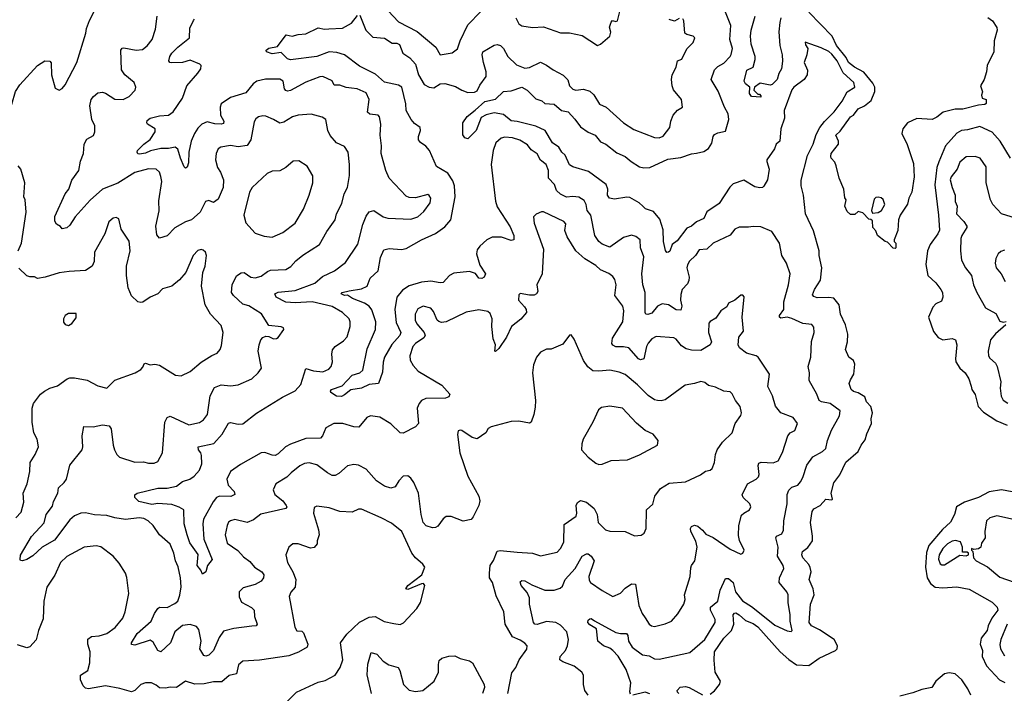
# Model space of a CAD drawing. Extents: x 1892934 to 2008621, y 567149 to 683290.
# Tile 85 of 256: x 1915439 to 1921823, y 620267 to 624633. Entities that reach past the tile are written whole.
import ezdxf

# ---------------------------------------------------------------- set-up
doc = ezdxf.new("R2010")
doc.units = 0

msp = doc.modelspace()

# ---------------------------------------------------------------- linework, layer by layer
at = {"layer": '0CON20XD'}
for points in [[(1915345, 623897.5), (1915353.6, 623906.4), (1915365, 623942.5), (1915387.8, 624085), (1915412.8, 624167.2), (1915439.7, 624210.3), (1915554.4, 624335.6), (1915603, 624367), (1915633.6, 624363.6), (1915643.3, 624353.3), (1915645.7, 624275), (1915669.3, 624189.3), (1915695, 624176.7), (1915715, 624186.7), (1915735, 624210), (1915810.6, 624355), (1915867.5, 624545), (1915871.5, 624575), (1915892.2, 624627.8), (1915921.2, 624685)], [(1917795, 624725.6), (1917895, 624618.5), (1918016.7, 624556.7), (1918136.9, 624455), (1918165, 624404.4), (1918242.4, 624417.6), (1918277.1, 624442.9), (1918294.6, 624495), (1918345, 624598.6), (1918429.4, 624685)], [(1920825, 622299.4), (1920848.5, 622335), (1920855, 622400), (1920845, 622423.8), (1920816.1, 622446.1), (1920792.7, 622495), (1920805.4, 622545), (1920807.7, 622595), (1920792.8, 622655), (1920762.1, 622725), (1920751.5, 622785), (1920717.3, 622827.3), (1920685, 622832.4), (1920609.9, 622829.9), (1920588.6, 622838.6), (1920580.1, 622850.1), (1920592.9, 622885), (1920630.6, 622945), (1920640, 623025), (1920623.5, 623105), (1920622.9, 623135), (1920585.3, 623265.3), (1920534, 623375), (1920521.5, 623495), (1920505.4, 623555.4), (1920507, 623593), (1920547.7, 623752.3), (1920584.2, 623825), (1920602.4, 623887.6), (1920626.6, 623933.4), (1920656.4, 623973.6), (1920719.6, 624035), (1920772.2, 624105), (1920805, 624164.4), (1920854.3, 624195.7), (1920848.5, 624225), (1920778.2, 624288.2), (1920738.8, 624365), (1920705, 624409.4), (1920685, 624425.9), (1920635, 624449.4), (1920532.5, 624487.5), (1920535, 624470), (1920550, 624445), (1920542.9, 624405), (1920524.4, 624355), (1920547.5, 624305), (1920545.6, 624275), (1920525.7, 624245), (1920457.8, 624195), (1920445, 624178.1), (1920395.9, 624045), (1920397.1, 623995), (1920374.3, 623925), (1920368.5, 623845), (1920343.8, 623825), (1920332.3, 623795), (1920283.9, 623725), (1920282.6, 623712.6), (1920298.7, 623665), (1920287.3, 623595), (1920265, 623554.4), (1920255, 623545.6), (1920237.4, 623542.6), (1920205, 623548.8), (1920135, 623592.9), (1920065, 623568.6), (1920043.3, 623546.7), (1919975, 623440.8), (1919895, 623386.7), (1919874.8, 623345.2), (1919827.1, 623322.9), (1919795, 623295.5), (1919765, 623280.8), (1919701.1, 623198.9), (1919668.8, 623175), (1919655, 623132), (1919646.2, 623125), (1919634.5, 623124.5), (1919627.3, 623137.3), (1919614.2, 623194.2), (1919611.6, 623271.6), (1919589.1, 623339.1), (1919549, 623389), (1919496.6, 623406.6), (1919479.6, 623425), (1919455, 623446.6), (1919395, 623480.4), (1919375, 623482.3), (1919295, 623469.4), (1919264, 623475), (1919250, 623495), (1919253.3, 623535), (1919241.2, 623565), (1919127.8, 623647.8), (1919025, 623679.3), (1919005, 623691.5), (1918975.9, 623755), (1918953.8, 623775), (1918935, 623806.8), (1918894, 623835), (1918846, 623915), (1918785, 623942.2), (1918665, 623973.7), (1918625, 623977.9), (1918575, 624017.7), (1918515, 624028.5), (1918464, 624016), (1918430.6, 623999.4), (1918399.2, 623915), (1918345, 623860), (1918325, 623867.5), (1918313, 623887), (1918312.5, 623965), (1918341.4, 624005), (1918393.1, 624046.9), (1918455, 624102.8), (1918525, 624117.7), (1918575, 624167.8), (1918625, 624170.8), (1918695, 624194.4), (1918729.4, 624175), (1918785, 624120.5), (1918825, 624105.9), (1918845, 624089.6), (1918905.3, 624085.3), (1918952.5, 624045), (1918995, 624034.6), (1919038.6, 623988.6), (1919075, 623938.2), (1919125, 623902.9), (1919171.1, 623885), (1919205, 623841.1), (1919239.2, 623825), (1919310.8, 623770.8), (1919364.3, 623745), (1919402.7, 623712.7), (1919458.8, 623678.8), (1919485, 623672.7), (1919525, 623673.8), (1919641.8, 623728.2), (1919725, 623738.9), (1919795, 623764.4), (1919826.8, 623766.8), (1919875, 623779.4), (1919905, 623797.8), (1919927.3, 623832.7), (1919934.6, 623875), (1919945, 623888.1), (1919965, 623899.5), (1920015, 623910), (1920037.7, 623985), (1920032, 624022), (1920008.2, 624065), (1919968.5, 624168.5), (1919923.1, 624245), (1919945, 624308), (1919965, 624329.2), (1920005, 624351.4), (1920045, 624393.1), (1920052.1, 624407.9), (1920061.8, 624445), (1920044.1, 624505), (1920050.7, 624595), (1920015, 624681.2)], [(1918656.5, 624645), (1918674.5, 624605), (1918695, 624593.3), (1918765, 624581.1), (1918835, 624587.3), (1918945, 624548.5), (1919005, 624547.3), (1919085, 624530.8), (1919185, 624466), (1919205, 624474), (1919266.2, 624525), (1919272.3, 624552.3), (1919264.2, 624585), (1919273.9, 624616.1), (1919283.3, 624626.7), (1919305, 624621.6), (1919315, 624625.9), (1919329.7, 624685)], [(1921717.3, 624647.3), (1921746.7, 624625), (1921775, 624582.5), (1921777.1, 624565), (1921758.1, 624495), (1921754.2, 624425), (1921712, 624335), (1921707.5, 624295), (1921692.5, 624245), (1921669.5, 624205), (1921681.4, 624165), (1921674.3, 624144.3), (1921678.8, 624125), (1921705.6, 624115.6), (1921705, 624090), (1921697.7, 624082.3), (1921655, 624079.2), (1921555, 624052.3), (1921505, 624051.8), (1921425.9, 624034.1), (1921385, 624000), (1921355, 623985.7), (1921255, 623992.5), (1921195, 623964.2), (1921164.2, 623925), (1921159.2, 623895), (1921194.3, 623824.3), (1921235, 623700), (1921238, 623615), (1921224.1, 623515.9), (1921203.8, 623475), (1921195, 623437.5), (1921148.8, 623365), (1921136.2, 623335), (1921133, 623267), (1921110, 623205), (1921110, 623195), (1921120, 623185), (1921120, 623155), (1921115, 623150), (1921101.7, 623151.7), (1921065, 623190), (1921050, 623195), (1921000, 623235), (1920990, 623265), (1920970, 623285), (1920968.3, 623328.3), (1920958.3, 623338.3), (1920945, 623340), (1920905, 623380), (1920875, 623390), (1920855, 623370), (1920825, 623370), (1920805, 623390), (1920790, 623425), (1920797.5, 623465), (1920788.3, 623478.3), (1920782.5, 623535), (1920753.3, 623605), (1920732.5, 623685), (1920725, 623710), (1920700, 623735), (1920697.5, 623745), (1920700, 623765), (1920747.5, 623825), (1920747.5, 623845), (1920730, 623885), (1920759.3, 623910.7), (1920825, 624002.5), (1920846.4, 624013.6), (1920876.2, 624055), (1920915.7, 624074.3), (1920960, 624110), (1920983.1, 624166.9), (1920982.7, 624195), (1920971.7, 624221.7), (1920912.1, 624292.1), (1920851.5, 624325), (1920812.6, 624355), (1920797, 624387), (1920734.4, 624465), (1920706.9, 624525), (1920555, 624682.5)], [(1918417.1, 621545), (1918421.9, 621515), (1918415.5, 621484.5), (1918380.3, 621409.7), (1918366.6, 621393.4), (1918315, 621383.1), (1918236.1, 621413.9), (1918205, 621412.5), (1918185, 621398.8), (1918149.5, 621350.5), (1918135, 621341.1), (1918115, 621339.1), (1918075, 621352.2), (1918054.6, 621375), (1918041.1, 621425), (1918025, 621564), (1917995, 621632.5), (1917975, 621662), (1917955, 621677.5), (1917925, 621673.8), (1917898, 621645), (1917873.8, 621605), (1917845, 621595.7), (1917805, 621610.5), (1917753, 621643), (1917685, 621720.6), (1917635, 621745.5), (1917605, 621750.6), (1917565, 621741.4), (1917508.3, 621691.7), (1917485, 621679.4), (1917465, 621679.4), (1917435.3, 621695.3), (1917365, 621747.5), (1917315, 621760.9), (1917285, 621756.5), (1917255, 621741.1), (1917200, 621695), (1917171.9, 621668.1), (1917100, 621625), (1917081.9, 621585), (1917094.4, 621555), (1917144.4, 621515), (1917166.9, 621485), (1917170.8, 621475), (1917164.4, 621465.6), (1917002.8, 621427.2), (1916955, 621390.6), (1916915, 621374.4), (1916835, 621392.9), (1916805, 621385.7), (1916793.8, 621376.2), (1916784.5, 621355), (1916771.1, 621295), (1916785, 621240.8), (1916853.1, 621193.1), (1916890.5, 621150.5), (1916931.2, 621121.2), (1916961.5, 621085), (1917009.4, 621055), (1917022.1, 621035), (1917019.7, 621015), (1917005, 620993.9), (1916965, 620972.5), (1916888.7, 620951.3), (1916862.5, 620925), (1916862.4, 620892.4), (1916878, 620858), (1916943.1, 620823.1), (1916959.4, 620805), (1916962.5, 620765), (1916979.4, 620715), (1916973.3, 620705), (1916945, 620701.3), (1916827.1, 620687.1), (1916760.1, 620669.9), (1916731.7, 620628.3), (1916696.5, 620543.5), (1916666, 620515), (1916645, 620507.5), (1916632.7, 620512.7), (1916607.2, 620555), (1916615.9, 620605), (1916600.7, 620680.7), (1916585, 620700), (1916545, 620712.2), (1916495, 620705.4), (1916445, 620666.2), (1916417.3, 620595), (1916355, 620535.7), (1916335, 620543.8), (1916305, 620598.6), (1916285, 620610.9), (1916185, 620580), (1916165, 620583.8), (1916164.2, 620595), (1916200.4, 620655), (1916291.5, 620735), (1916313.6, 620785), (1916335, 620816), (1916345.6, 620824.4), (1916395, 620823.6), (1916445, 620848.9), (1916465.4, 620865), (1916477.8, 620902.2), (1916486.8, 620956.8), (1916481.2, 621015), (1916466.5, 621086.5), (1916448.8, 621125), (1916439.2, 621175), (1916415, 621234.2), (1916345, 621294), (1916304.4, 621355), (1916271.1, 621385), (1916245, 621399.1), (1916214.7, 621405.3), (1916125, 621394.5), (1916055, 621404.6), (1916005, 621419.2), (1915925, 621422.6), (1915865, 621437.1), (1915835, 621434.1), (1915795, 621418), (1915765, 621392.3), (1915665, 621260.4), (1915584.8, 621215.2), (1915525, 621157.1), (1915485, 621134.4), (1915456.4, 621126.4), (1915445, 621127.5), (1915441.2, 621135), (1915445, 621162.5), (1915515, 621283.1), (1915597.1, 621372.9), (1915611.8, 621425), (1915650.9, 621479.1), (1915659, 621511), (1915685.5, 621565), (1915690.8, 621599.2), (1915727.1, 621632.9), (1915741.5, 621655), (1915764.3, 621745), (1915844.3, 621845.7), (1915848.6, 621865), (1915843.1, 621935), (1915854.2, 621995.8), (1915915, 621994.2), (1915975, 622007.1), (1916019.7, 621999.7), (1916031.5, 621981.5), (1916045.3, 621875.3), (1916054.7, 621844.7), (1916069.5, 621815), (1916086.5, 621796.5), (1916185, 621764.3), (1916242.3, 621767.7), (1916275, 621758), (1916311.7, 621758.3), (1916335, 621770), (1916365.5, 621824.5), (1916380.6, 622025), (1916395, 622053.8), (1916415, 622064), (1916535, 622007.8), (1916605, 622023.1), (1916630.5, 622039.5), (1916657.5, 622075), (1916673.5, 622195), (1916702, 622248), (1916745, 622265.4), (1916805, 622260), (1916855, 622265.6), (1916945, 622305.7), (1916986, 622345), (1917006.2, 622375), (1916985.8, 622485), (1916990.8, 622525), (1917003, 622557), (1917015, 622573.3), (1917035, 622582.5), (1917055, 622580), (1917085, 622563.8), (1917105, 622566.7), (1917115, 622572.5), (1917152.5, 622625), (1917150, 622635), (1917135, 622642.5), (1917055, 622650), (1917006.7, 622726.7), (1916925, 622779.2), (1916885, 622788.2), (1916825.5, 622845), (1916813.1, 622865), (1916816.5, 622913.5), (1916845, 622972), (1916875, 622992.9), (1916895, 622994.2), (1916938.8, 622965), (1916965, 622958.9), (1917005, 622969.5), (1917045, 623001.4), (1917065, 623010), (1917165.5, 623014.5), (1917197.8, 623032.2), (1917230.1, 623069.9), (1917274, 623106), (1917382.9, 623175), (1917430.1, 623259.9), (1917484.6, 623335), (1917492.9, 623375), (1917527.5, 623442.5), (1917543.3, 623505), (1917565.6, 623545), (1917576.6, 623623.4), (1917578.5, 623695), (1917568.6, 623775), (1917545, 623810), (1917492.9, 623835), (1917451.2, 623881.2), (1917436.5, 623915), (1917423.8, 623985), (1917400.9, 624000.9), (1917329.7, 624019.7), (1917245, 624014.4), (1917207.9, 624002.1), (1917151.4, 623968.6), (1917125, 623961.8), (1917085, 623986.4), (1917035, 624006.7), (1917015, 624008.9), (1916987.9, 624002.1), (1916970.4, 623989.6), (1916959.2, 623970.8), (1916938.7, 623855), (1916915, 623817.5), (1916855, 623808.1), (1916805, 623818.4), (1916742.8, 623807.2), (1916725.8, 623795), (1916712.9, 623765), (1916709.2, 623725), (1916722.7, 623675), (1916741.5, 623645), (1916759.5, 623595), (1916757.9, 623545), (1916725, 623469.2), (1916695, 623446.9), (1916665, 623460.8), (1916643.8, 623455), (1916610, 623385), (1916554, 623336), (1916515, 623323.6), (1916445, 623282.7), (1916395, 623232.1), (1916345, 623215.8), (1916329.3, 623239.3), (1916321.1, 623295), (1916344.3, 623394.3), (1916342.1, 623457.9), (1916361.5, 623585), (1916355, 623616.2), (1916344.5, 623645), (1916325, 623663.5), (1916275, 623665.3), (1916185, 623641.3), (1916076, 623574), (1915975, 623533.8), (1915896.5, 623463.5), (1915797.9, 623355), (1915765, 623300.8), (1915745, 623284.2), (1915715, 623277.5), (1915703, 623293), (1915678.3, 623308.3), (1915665.9, 623325.9), (1915666.1, 623356.1), (1915734.5, 623505), (1915758.5, 623535), (1915776.6, 623593.4), (1915823.5, 623655), (1915833.6, 623715), (1915852.9, 623765), (1915856.2, 623825), (1915875, 623858.8), (1915916.8, 623883.2), (1915927.1, 623905), (1915926.7, 623945), (1915907.5, 623985), (1915893.3, 624075), (1915901.9, 624115), (1915917.5, 624135), (1915945, 624158.6), (1915975, 624162.2), (1915995, 624157.1), (1916055, 624117.5), (1916110, 624115), (1916148.8, 624135), (1916187.1, 624175), (1916191.9, 624195), (1916181.9, 624225), (1916120.6, 624275), (1916098.3, 624308.3), (1916095.8, 624434.2), (1916102.7, 624447.3), (1916115, 624450), (1916195, 624434.2), (1916235, 624439.2), (1916265, 624464), (1916298.6, 624505), (1916319.5, 624570.5), (1916330.9, 624655)], [(1919125.7, 620255), (1919104.3, 620285), (1919094.4, 620324.4), (1919094.4, 620384.4), (1919084.2, 620405), (1919035, 620442.2), (1918960.1, 620470.1), (1918941.9, 620485), (1918943.3, 620505), (1918977.1, 620545), (1918991.5, 620575), (1918996.7, 620615), (1918987.5, 620665), (1918945, 620707.8), (1918914.5, 620725.5), (1918855, 620732.2), (1918795, 620713.1), (1918780, 620715), (1918770.6, 620725), (1918744.3, 620845), (1918744.8, 620885), (1918729.4, 620919.4), (1918690, 620965), (1918685, 620988.8), (1918695, 620997.1), (1918715, 620996.9), (1918759.1, 620969.1), (1918845, 620936.2), (1918905, 620935.5), (1918942.6, 620947.4), (1918957.7, 620962.3), (1918976.4, 621005), (1919039.6, 621075), (1919085, 621155.8), (1919115, 621170), (1919125, 621170), (1919145, 621156.2), (1919164, 621125), (1919130.3, 621025), (1919131.2, 621001.2), (1919139.4, 620985), (1919215, 620932.9), (1919285, 620894.3), (1919335, 620916.5), (1919365, 620947.5), (1919405, 620975.6), (1919432.5, 620975), (1919453.6, 620835), (1919475.5, 620785), (1919495, 620757.1), (1919520.8, 620715), (1919535, 620704.2), (1919555, 620700.8), (1919625, 620717.5), (1919665, 620735.6), (1919707, 620783), (1919746.3, 620843.7), (1919754.5, 620874.5), (1919749.5, 620905), (1919785.4, 621025), (1919789.7, 621080.3), (1919794.3, 621095.7), (1919817.5, 621125), (1919832.2, 621215), (1919822.9, 621252.9), (1919790.4, 621315), (1919788.6, 621335), (1919795, 621348), (1919815, 621355.8), (1919835, 621350.6), (1919866.7, 621325), (1919887.7, 621297.7), (1919935, 621277.3), (1920045, 621201.4), (1920115, 621168.8), (1920126.7, 621175), (1920135.8, 621195), (1920106.9, 621256.9), (1920100.7, 621290.7), (1920100.9, 621355), (1920119.1, 621420.9), (1920133.3, 621435), (1920171.2, 621455), (1920179.2, 621475), (1920172.5, 621495), (1920129.2, 621535), (1920123, 621553), (1920158.2, 621625), (1920215, 621654.5), (1920229.5, 621670.5), (1920233.6, 621685), (1920226.4, 621743.6), (1920231.8, 621758.2), (1920245.6, 621764.4), (1920325, 621760.9), (1920356.1, 621773.9), (1920385, 621828), (1920418.9, 621935), (1920435, 621956), (1920465, 621971.2), (1920482.5, 622015), (1920453.8, 622055), (1920375, 622084.2), (1920338.9, 622128.9), (1920320.8, 622195), (1920290, 622255), (1920300, 622335), (1920228.1, 622445), (1920215, 622454.4), (1920152.1, 622472.1), (1920105.8, 622505.8), (1920098, 622525), (1920101.2, 622575), (1920131.2, 622615), (1920124.2, 622704.2), (1920136.7, 622836.7), (1920127, 622847), (1920115, 622847.5), (1920076, 622814), (1920035, 622796), (1920025, 622772), (1919984.3, 622745), (1919952.7, 622697.3), (1919915, 622676.7), (1919906.7, 622665), (1919904.3, 622605.7), (1919924.2, 622545), (1919916.2, 622525), (1919855, 622489.7), (1919795, 622490.5), (1919760, 622500), (1919729.2, 622519.2), (1919695, 622562.5), (1919681.1, 622571.1), (1919565, 622578.4), (1919536.7, 622565), (1919515, 622536.5), (1919503.8, 622515), (1919485.3, 622434.7), (1919465, 622427.3), (1919450.4, 622435), (1919388.1, 622505), (1919355, 622513.4), (1919305, 622513.4), (1919283.9, 622523.9), (1919277.5, 622535), (1919281.7, 622568.3), (1919348.7, 622675), (1919355.7, 622745.7), (1919349.2, 622775), (1919297.5, 622845), (1919305.5, 622915), (1919298.3, 622948.3), (1919285, 622968), (1919258.2, 622988.2), (1919205, 623011.5), (1919175, 623039.6), (1919103.3, 623083.3), (1919044.8, 623134.8), (1918987.9, 623225), (1918974.5, 623265.5), (1918979.3, 623309.3), (1918968, 623325), (1918835, 623386.9), (1918822.1, 623387.9), (1918786.8, 623373.2), (1918771.2, 623355), (1918774.4, 623315), (1918835.5, 623145), (1918826.7, 622985), (1918791.1, 622915), (1918798.1, 622871.9), (1918790, 622855), (1918775, 622846.7), (1918745, 622846.7), (1918685, 622858.8), (1918675, 622848.8), (1918672.7, 622815), (1918712.1, 622772.1), (1918722, 622755), (1918724.2, 622735), (1918688.3, 622691.7), (1918628.9, 622645), (1918595, 622574.2), (1918545, 622501.2), (1918525, 622482.5), (1918520, 622485), (1918524.4, 622525), (1918508.6, 622565), (1918499.3, 622645), (1918501.5, 622695), (1918488.6, 622728.6), (1918475, 622741.2), (1918415, 622752), (1918335, 622737.1), (1918205, 622674), (1918175, 622671.2), (1918156, 622676), (1918145.9, 622685.9), (1918121.2, 622741.2), (1918104.1, 622764.1), (1918055, 622776.7), (1918020.7, 622759.3), (1918002.7, 622725), (1918004.1, 622685), (1918015, 622661.9), (1918061.5, 622605), (1918068.6, 622585), (1918058.7, 622571.3), (1918004.6, 622535), (1917987.7, 622515), (1917968.2, 622455), (1917971.5, 622425), (1917991.1, 622391.1), (1918022.5, 622355), (1918175.8, 622265), (1918227.5, 622205), (1918221.5, 622188.5), (1918200, 622180), (1918072.7, 622177.3), (1918045, 622164.4), (1918028.2, 622145), (1918016.2, 622115), (1918025.4, 622015), (1918006.5, 621993.5), (1917925, 621952.9), (1917905, 621955.4), (1917845, 622014.4), (1917775, 622056), (1917714.1, 622065.9), (1917688.8, 622055), (1917637.3, 621992.7), (1917605, 621993.1), (1917535, 622015.6), (1917475, 622016.2), (1917425, 621988.6), (1917402.7, 621935), (1917388.5, 621921.5), (1917295, 621918.1), (1917195, 621881.1), (1917163.3, 621865), (1917115, 621819.5), (1917095, 621808.8), (1917075, 621809.6), (1917028.3, 621828.3), (1917005, 621826.5), (1916870.6, 621750.6), (1916805, 621704.6), (1916781.3, 621655), (1916791.6, 621615), (1916828.8, 621575), (1916833.3, 621555), (1916807.3, 621542.7), (1916735, 621545.2), (1916715, 621535.9), (1916692.7, 621507.3), (1916631.8, 621395), (1916627.4, 621365), (1916633.1, 621265), (1916686.7, 621135), (1916656, 621095), (1916646.1, 621053.9), (1916625, 621040), (1916614.2, 621065), (1916590.5, 621095), (1916596.4, 621166.4), (1916543, 621243), (1916524.2, 621295), (1916505.3, 621365), (1916503.8, 621455), (1916473.6, 621473.6), (1916425, 621490.4), (1916335, 621497.9), (1916295, 621491.6), (1916210.9, 621510.9), (1916185.8, 621535), (1916186, 621554), (1916200, 621565), (1916335, 621596.3), (1916395, 621596), (1916455, 621610), (1916495, 621639.2), (1916541.2, 621655), (1916570, 621675), (1916605, 621714), (1916620.6, 621755), (1916617.4, 621807.4), (1916612.9, 621825), (1916597.5, 621845), (1916596.2, 621865), (1916698.9, 621885), (1916752.7, 621947.3), (1916792.4, 622017.6), (1916805, 622021.2), (1916855, 622010.3), (1916885.9, 622014.1), (1916975, 622081.8), (1917144, 622186), (1917225, 622226.7), (1917262.1, 622267.9), (1917295, 622372.9), (1917345, 622356.2), (1917405, 622349.5), (1917442.6, 622367.4), (1917459.4, 622385), (1917467.8, 622415), (1917461.9, 622465), (1917466.3, 622493.7), (1917485, 622515.7), (1917539.4, 622550.6), (1917562.2, 622577.8), (1917580.9, 622645), (1917581.1, 622675), (1917574.5, 622694.5), (1917532.9, 622735), (1917465, 622774.6), (1917335, 622804.2), (1917225, 622796.7), (1917165, 622802.3), (1917101.9, 622835), (1917094.2, 622855), (1917115, 622866.4), (1917225, 622878.6), (1917353.1, 622925), (1917401.7, 622968.3), (1917480, 623005), (1917551.8, 623058.2), (1917631.5, 623178.5), (1917664, 623306), (1917685, 623360), (1917705, 623387.1), (1917735, 623395.7), (1917795, 623355.7), (1917825, 623346.9), (1917975, 623340), (1918020, 623355), (1918059.7, 623390.3), (1918100, 623445), (1918103.8, 623475), (1918095, 623493.3), (1918085, 623499.2), (1918005, 623477.1), (1917965, 623480), (1917945, 623488.6), (1917833.8, 623605), (1917812.9, 623655), (1917782.3, 623765), (1917785.4, 623815), (1917776.9, 623885), (1917781.5, 623955), (1917772.6, 624002.6), (1917763.2, 624013.2), (1917710.4, 624020.4), (1917693.5, 624033.5), (1917704.5, 624115), (1917685, 624159.2), (1917626.2, 624185), (1917590.7, 624189.3), (1917555, 624192.9), (1917515, 624207.5), (1917478.3, 624208.3), (1917465, 624237.5), (1917405, 624264.4), (1917385, 624262.5), (1917295, 624228.2), (1917195, 624174.6), (1917175, 624169.5), (1917163.8, 624173.8), (1917156.7, 624185), (1917148.1, 624235), (1917125, 624247.8), (1917033.6, 624246.4), (1916976.2, 624233.8), (1916952.7, 624217.3), (1916905, 624158.2), (1916805, 624128.2), (1916745, 624086.4), (1916738, 624065), (1916740.7, 624015), (1916763.3, 623975), (1916759.8, 623960.2), (1916745, 623954.6), (1916705, 623956.9), (1916655, 623970), (1916620.6, 623955), (1916595, 623928.8), (1916572, 623895), (1916550.3, 623845), (1916535.8, 623775), (1916534.4, 623705), (1916525, 623676.7), (1916515, 623670), (1916505, 623678.8), (1916481.8, 623735), (1916465, 623794), (1916447, 623807), (1916405, 623797.9), (1916355, 623798.4), (1916287.9, 623782.1), (1916255, 623766.7), (1916215, 623761.4), (1916204.4, 623764.4), (1916200, 623775), (1916202.5, 623785), (1916243.3, 623825), (1916285, 623855.6), (1916317.8, 623905), (1916317.5, 623925), (1916268, 623955), (1916262.5, 623965), (1916265, 623978.8), (1916285, 623994.3), (1916345, 624010), (1916405, 624014.7), (1916434.6, 624035), (1916494.5, 624125), (1916521.8, 624205), (1916595, 624286.2), (1916613.8, 624315), (1916615.8, 624335), (1916606.2, 624345), (1916545, 624370.8), (1916495, 624355.7), (1916422.9, 624352.9), (1916412.5, 624355), (1916406.2, 624365), (1916411.9, 624395), (1916425, 624415.7), (1916463.8, 624455), (1916540, 624515), (1916542.1, 624577.9), (1916565, 624627.5)], [(1916565, 624627.5), (1916573, 624637)], [(1919400.5, 620260.5), (1919395.6, 620275.6), (1919402.2, 620335), (1919370.9, 620420.9), (1919318.5, 620508.5), (1919285, 620545.4), (1919265, 620560.3), (1919224.8, 620574.8), (1919186.7, 620605), (1919178.5, 620685), (1919135, 620710), (1919123.5, 620725), (1919125, 620740), (1919135, 620750), (1919145, 620751.1), (1919166.5, 620736.5), (1919305, 620661.2), (1919333.8, 620653.8), (1919374, 620654), (1919381.5, 620641.5), (1919385.7, 620605), (1919409.4, 620565), (1919477.4, 620517.4), (1919520.2, 620510.2), (1919555, 620489.5), (1919585, 620488.5), (1919785, 620532), (1919880.6, 620615), (1919948.5, 620725), (1919947.5, 620745), (1919919.2, 620805), (1919917.9, 620825), (1919965.9, 620865), (1919981, 620935), (1920015, 621011.9), (1920035, 621011.9), (1920065, 620985.6), (1920080.8, 620925), (1920125, 620867.1), (1920185, 620829.6), (1920258.3, 620771.7), (1920335, 620707.9), (1920415, 620672.9), (1920441.7, 620668.3), (1920447, 620673), (1920433.9, 620733.9), (1920435.2, 620775), (1920422.1, 620855), (1920422.5, 620905), (1920413.3, 620925), (1920363.8, 620985), (1920365.4, 621015), (1920393.5, 621075), (1920388.9, 621095), (1920352.5, 621155), (1920357.5, 621215), (1920341.1, 621275), (1920346.2, 621285), (1920379.8, 621300.2), (1920391.9, 621325), (1920393.3, 621385), (1920415.9, 621495), (1920415.8, 621555), (1920425.8, 621584.2), (1920445, 621603.8), (1920484.4, 621615.6), (1920502.6, 621637.4), (1920517.8, 621665), (1920543.3, 621745), (1920580.7, 621799.3), (1920645, 621833.8), (1920665, 621853.1), (1920676.7, 621905), (1920703.4, 621973.4), (1920755.6, 622065), (1920757.9, 622097.9), (1920695, 622145.2), (1920638.8, 622155), (1920622, 622165), (1920608.1, 622205), (1920558.6, 622295), (1920560.8, 622345), (1920551.9, 622385), (1920567.8, 622445), (1920573.8, 622546.2), (1920591.1, 622605), (1920588.9, 622638.9), (1920575, 622658), (1920515.9, 622664.1), (1920445, 622697.1), (1920415, 622705.5), (1920375, 622698.9), (1920364.5, 622705), (1920365, 622715.7), (1920393.3, 622755), (1920394.2, 622804.2), (1920424.5, 622915), (1920434.5, 622985), (1920411.1, 623055), (1920381.4, 623105), (1920365.7, 623185), (1920315, 623260), (1920245, 623289.4), (1920195, 623292.9), (1920165, 623287.5), (1920105, 623287.5), (1920076.2, 623275), (1920044.6, 623235.4), (1919935, 623183.6), (1919895.3, 623144.7), (1919845, 623142), (1919820.8, 623105), (1919782.2, 623067.8), (1919768.1, 623045), (1919764.3, 623025), (1919780.5, 622965), (1919777.6, 622942.4), (1919768.3, 622921.7), (1919735, 622883.8), (1919725, 622852.5), (1919724.6, 622815), (1919733.1, 622775), (1919725, 622750.8), (1919695, 622752.5), (1919645, 622784.3), (1919605, 622792.2), (1919575, 622775.3), (1919538.6, 622731.4), (1919511.7, 622721.7), (1919498.8, 622725), (1919494.6, 622734.6), (1919494.3, 622865), (1919479.2, 622915), (1919473.4, 622985), (1919486.2, 623095), (1919463.5, 623155), (1919462.5, 623205), (1919435, 623228), (1919405.8, 623235.8), (1919355, 623220), (1919265, 623157.5), (1919215, 623178.9), (1919195, 623194.4), (1919167.3, 623235), (1919142.9, 623365), (1919117.7, 623395), (1919112.3, 623435), (1919099.9, 623459.9), (1919065, 623482.3), (1919025, 623487.5), (1918985, 623481.5), (1918945, 623502.2), (1918920, 623525), (1918907.1, 623565), (1918867.5, 623605), (1918867.1, 623655), (1918852.5, 623695), (1918815, 623722.2), (1918794, 623764), (1918755, 623790), (1918731.2, 623821.2), (1918682.3, 623852.3), (1918635, 623867.5), (1918585, 623872.2), (1918560.8, 623865), (1918526.2, 623833.8), (1918508.2, 623785), (1918496.1, 623695), (1918523.6, 623456.4), (1918535, 623420), (1918618.9, 623291.1), (1918642.9, 623235), (1918642, 623205), (1918625, 623201.5), (1918563, 623223), (1918503.3, 623223.3), (1918467.1, 623205), (1918421.9, 623165), (1918405, 623141.2), (1918400.5, 623115), (1918422.7, 623042.7), (1918458.5, 622985), (1918450, 622965), (1918435, 622955.6), (1918415, 622957.1), (1918395, 622987.1), (1918355, 623001.6), (1918255, 622990), (1918225.6, 622975), (1918185, 622928.5), (1918165, 622926.2), (1918105, 622938.4), (1918045, 622931.3), (1917965, 622907.5), (1917921.2, 622878.8), (1917884.7, 622835), (1917872.4, 622755), (1917879.9, 622669.9), (1917910.5, 622605), (1917903.1, 622586.9), (1917852.4, 622527.6), (1917804.6, 622445), (1917796.3, 622413.7), (1917791.7, 622348.3), (1917765.7, 622274.3), (1917705, 622267.7), (1917655, 622244.6), (1917585.5, 622234.5), (1917545, 622200.4), (1917525, 622191.3), (1917493.4, 622193.4), (1917457, 622217), (1917453.3, 622225), (1917460, 622235), (1917529.3, 622260.7), (1917595, 622327.8), (1917645, 622344.3), (1917665, 622361.2), (1917691.2, 622498.8), (1917745.3, 622625), (1917748.2, 622675), (1917721.3, 622751.3), (1917705.3, 622775.3), (1917674.7, 622794.7), (1917596.7, 622825), (1917565, 622847.1), (1917545, 622846.2), (1917524, 622855), (1917530, 622865), (1917575.4, 622874.6), (1917655, 622888.2), (1917691.5, 622905), (1917712.5, 622957.5), (1917762.5, 623005), (1917778.2, 623091.8), (1917799.1, 623140.9), (1917835, 623149.2), (1917915, 623143.2), (1917945, 623149.2), (1918045, 623206.2), (1918135, 623248), (1918195, 623289.3), (1918235.5, 623334.5), (1918263, 623485), (1918257.9, 623555), (1918247.8, 623587.8), (1918215, 623637.5), (1918140.5, 623680.5), (1918095.8, 623785), (1918072.4, 623812.4), (1918036.9, 623836.9), (1918025.5, 623855), (1918024.6, 623875.4), (1918038.1, 623915), (1918036.7, 623935), (1917998.9, 623958.9), (1917976.4, 623986.4), (1917944.3, 624044.3), (1917943.6, 624086.4), (1917916.5, 624195), (1917895, 624208.3), (1917805, 624227.9), (1917745, 624278.9), (1917641.6, 624331.6), (1917545, 624404.6), (1917495, 624420.8), (1917445, 624425.3), (1917365, 624394), (1917195, 624371.9), (1917175, 624380), (1917135, 624419.2), (1917075, 624411.2), (1917040, 624425), (1917037.5, 624435), (1917055, 624448.8), (1917111.7, 624458.3), (1917166.1, 624533.9), (1917205, 624526.9), (1917245, 624537.3), (1917295, 624541.1), (1917375, 624580.5), (1917415, 624571.4), (1917442.5, 624572.5), (1917531.3, 624578.7), (1917590.5, 624609.5), (1917630.3, 624659.7)], [(1917645, 624662), (1917683.6, 624565), (1917729.3, 624519.3), (1917805, 624512.9), (1917855, 624481.5), (1917885, 624480.5), (1917902.5, 624472.5), (1917924.3, 624415), (1917968.4, 624385), (1918004.6, 624345), (1918025, 624275.6), (1918062, 624212), (1918095, 624195.8), (1918125, 624192), (1918165, 624217.1), (1918195, 624218.1), (1918265, 624200.5), (1918305.7, 624175), (1918345, 624160), (1918387.4, 624162.6), (1918405, 624172.5), (1918421.9, 624208.1), (1918463.3, 624265), (1918463.8, 624295), (1918445.6, 624355), (1918438.5, 624405), (1918441.5, 624425), (1918515, 624468.6), (1918535, 624472.5), (1918556.7, 624465), (1918575, 624446.2), (1918604.4, 624395), (1918660.7, 624340.7), (1918715, 624318.6), (1918745, 624323.1), (1918815, 624357.5), (1918855, 624338), (1918897.3, 624307.3), (1918963.2, 624273.2), (1918992.1, 624242.1), (1919004.4, 624205), (1919025, 624183.1), (1919045, 624176.9), (1919095, 624183.3), (1919135, 624169.4), (1919161.4, 624145), (1919199.2, 624085), (1919240.6, 624065), (1919353.5, 623963.5), (1919421.9, 623921.9), (1919555, 623868.6), (1919585, 623866.7), (1919611.1, 623878.9), (1919654.4, 623935), (1919660, 623975), (1919675.7, 624015), (1919704.4, 624045.6), (1919736, 624065), (1919730.6, 624115), (1919678.6, 624178.6), (1919668.9, 624205), (1919665.6, 624244.4), (1919669.1, 624275), (1919695.5, 624325), (1919703.2, 624366.8), (1919732.4, 624377.6), (1919765.6, 624444.4), (1919805, 624483.8), (1919816.2, 624515), (1919805, 624526.2), (1919765, 624536), (1919752, 624545), (1919744.4, 624624.4), (1919737.7, 624637.7)], [(1919715, 624640.6), (1919685, 624623.3), (1919650.8, 624635)], [(1920375.2, 624644.8), (1920366.7, 624615), (1920361.9, 624555), (1920367.7, 624465), (1920383.6, 624405), (1920384.4, 624364.4), (1920378.6, 624315), (1920360.8, 624285), (1920349.4, 624245), (1920317.2, 624212.8), (1920305, 624208.6), (1920239.3, 624220.7), (1920202.5, 624195), (1920200, 624175), (1920225, 624150), (1920235, 624150), (1920245, 624140), (1920245, 624130), (1920184, 624135), (1920171.4, 624155), (1920172.5, 624195), (1920145, 624218), (1920135.8, 624235), (1920154.6, 624305), (1920194.5, 624325.5), (1920208.1, 624375), (1920208.6, 624395), (1920181.2, 624475), (1920177.8, 624525), (1920182.3, 624565), (1920207.1, 624655)], [(1921862.5, 623735), (1921795.3, 623845), (1921744.1, 623904.1), (1921665, 623940), (1921585, 623918.5), (1921545, 623915.6), (1921515, 623896.9), (1921440.9, 623815), (1921399.1, 623710.9), (1921385.5, 623675), (1921373.1, 623563.1), (1921397.4, 623365), (1921402, 623268), (1921392.5, 623245), (1921342.5, 623175), (1921325.5, 623135), (1921314.4, 623045.6), (1921326.7, 622975), (1921378.2, 622928.2), (1921412.1, 622885), (1921422.7, 622865), (1921425.4, 622835), (1921415, 622807.5), (1921379.8, 622790.2), (1921359.9, 622770.1), (1921332.2, 622705), (1921365, 622612.2), (1921395, 622573.9), (1921425, 622557.8), (1921485, 622567.3), (1921507.1, 622557.1), (1921516.2, 622525), (1921506.7, 622435), (1921509.5, 622415), (1921535.8, 622375), (1921569.4, 622345), (1921593.1, 622305), (1921607.6, 622257.6), (1921613.1, 622235), (1921635, 622202.9), (1921654.4, 622125), (1921689.2, 622089.2), (1921775, 622032.3), (1921841.2, 622005)], [(1921965, 623324.6), (1921805, 623374.4), (1921749.2, 623435), (1921734.3, 623465), (1921705.6, 623575), (1921705, 623680), (1921666, 623735), (1921635, 623745.7), (1921576.8, 623743.2), (1921535, 623710), (1921518.2, 623665), (1921479.6, 623615), (1921472.7, 623595), (1921484.8, 623545), (1921505.2, 623495), (1921503.5, 623455), (1921518.5, 623425), (1921512.7, 623375), (1921561.4, 623325), (1921580, 623295), (1921580.5, 623285), (1921547.9, 623235), (1921541.9, 623215), (1921540, 623135), (1921545.6, 623075), (1921572.2, 623025), (1921610.9, 622975), (1921624.1, 622914.1), (1921644.7, 622864.7), (1921701.4, 622765), (1921767.7, 622727.7), (1921795, 622679.5), (1921815, 622671.4), (1921835, 622675.6)], [(1915428.5, 623135), (1915451.4, 623185), (1915480.8, 623385), (1915473.8, 623465), (1915466.7, 623485), (1915473.3, 623575), (1915446.2, 623665), (1915430, 623685)], [(1917075, 623223.3), (1917145, 623252.9), (1917224.2, 623315), (1917280, 623405), (1917315.6, 623495), (1917339.2, 623575), (1917339.7, 623619.7), (1917302.7, 623682.7), (1917248.8, 623718.8), (1917212.5, 623715), (1917165, 623673.8), (1917125.8, 623654.2), (1917075, 623650), (1917044.5, 623635.5), (1916946, 623545), (1916930, 623515), (1916893.1, 623365), (1916906.2, 623316.2), (1916965, 623250), (1917025, 623228.9), (1917075, 623223.3)], [(1920968.3, 623378.3), (1921005, 623382.5), (1921027.5, 623395), (1921048, 623435), (1921037.6, 623467.6), (1921025, 623477.5), (1921005, 623481.4), (1920990.6, 623479.4), (1920980, 623470), (1920962.5, 623395), (1920968.3, 623378.3)], [(1915415, 621404.4), (1915449.3, 621440.7), (1915466.9, 621505), (1915461.1, 621565), (1915488.1, 621625), (1915505.3, 621704.7), (1915508, 621762), (1915540, 621815), (1915561.2, 621865), (1915552, 621915), (1915530.8, 621955), (1915519.4, 622025), (1915520.9, 622115), (1915529.5, 622145), (1915574.3, 622205.7), (1915600, 622225), (1915635, 622244.3), (1915685, 622259.5), (1915747.5, 622305), (1915765, 622312.5), (1915795, 622312.2), (1915875.5, 622295.5), (1915945, 622260), (1916005, 622244.2), (1916055, 622295.7), (1916187.1, 622342.9), (1916223.6, 622366.4), (1916238.3, 622381.7), (1916247, 622403), (1916255, 622406.7), (1916285, 622396.2), (1916315, 622399.2), (1916345, 622392.9), (1916448.7, 622328.7), (1916485, 622324.3), (1916545, 622353.5), (1916616.2, 622413.8), (1916685, 622456.7), (1916719.2, 622470.8), (1916738, 622495), (1916748.1, 622521.9), (1916758.6, 622605), (1916745, 622651.2), (1916677.1, 622725), (1916641.5, 622785), (1916618.9, 622905), (1916626.7, 622995), (1916640.8, 623035), (1916650.8, 623105), (1916643.8, 623125), (1916628.3, 623138.3), (1916615, 623142.5), (1916595, 623137.1), (1916564.4, 623105), (1916515.8, 622995), (1916475, 622946.9), (1916425, 622905.8), (1916365, 622888.8), (1916335, 622856.7), (1916285, 622834), (1916237, 622803), (1916225, 622798.8), (1916205, 622803.8), (1916165, 622843.8), (1916141.4, 622895), (1916131.5, 622975), (1916132.2, 623035), (1916154.3, 623134.3), (1916147.9, 623197.9), (1916098, 623275), (1916081.2, 623341.2), (1916065, 623350), (1916044.3, 623345.7), (1916016.4, 623323.6), (1915990.8, 623245), (1915924.2, 623125), (1915921.2, 623065), (1915910, 623035), (1915865, 623008.1), (1915759.6, 623000.4), (1915695, 622991.4), (1915605, 622963.8), (1915555, 622956.2), (1915535, 622966), (1915505, 622966.2), (1915485, 622973.3), (1915432.9, 623022.9)], [(1921825, 623140), (1921800.3, 623129.7), (1921784.2, 623115.8), (1921769.2, 623085), (1921764.4, 623055), (1921770.6, 623025), (1921802.5, 622985), (1921828.6, 622935)], [(1915755, 622650), (1915776.4, 622663.6), (1915805, 622700), (1915805, 622727.5), (1915755, 622727.5), (1915733.9, 622716.1), (1915722.5, 622695), (1915723, 622673), (1915735, 622657.5), (1915755, 622650)], [(1921832.5, 622655), (1921765, 622596.4), (1921733, 622557), (1921718.2, 622485), (1921720.9, 622455), (1921728.9, 622438.9), (1921766.3, 622406.3), (1921777.5, 622385), (1921800.4, 622285), (1921796.2, 622245), (1921803.7, 622193.7), (1921816.6, 622166.6), (1921845, 622147.1)], [(1918604.1, 620265.9), (1918629.8, 620400.2), (1918655.7, 620435), (1918676.9, 620485), (1918726.9, 620553.1), (1918728.8, 620575), (1918715, 620592.5), (1918685, 620612.2), (1918635, 620634), (1918587.1, 620715), (1918578.9, 620795), (1918528, 620898), (1918505.5, 620985), (1918485.6, 621015), (1918485.5, 621045.5), (1918490, 621095), (1918511.4, 621128.6), (1918535, 621188), (1918555, 621192.5), (1918665, 621181.8), (1918765, 621175.4), (1918815, 621157.8), (1918925, 621180.8), (1918946.5, 621205), (1918967, 621247), (1918968.7, 621361.3), (1919047.9, 621415), (1919052.5, 621435), (1919047.1, 621485), (1919056.2, 621503.8), (1919075, 621517.1), (1919114, 621505), (1919163.3, 621465), (1919183.5, 621425), (1919190, 621375), (1919236.8, 621326.8), (1919265, 621318.1), (1919365, 621316.4), (1919425, 621288.6), (1919468.7, 621291.3), (1919488, 621305), (1919500.8, 621335), (1919504.1, 621455.9), (1919545, 621492.5), (1919558, 621545), (1919594, 621595), (1919650.7, 621629.3), (1919755, 621638.6), (1919853, 621683), (1919885, 621706.7), (1919915, 621713.3), (1919930, 621725), (1919945, 621762.5), (1919950, 621815), (1919960.4, 621845), (1919995.9, 621894.1), (1920059.2, 621955), (1920077.1, 622015), (1920115, 622068), (1920118.5, 622085), (1920110.9, 622125), (1920080.8, 622165), (1920058.7, 622208.7), (1920045, 622220), (1920005, 622226.2), (1919951.3, 622251.3), (1919905, 622261.9), (1919881, 622281), (1919855, 622287.7), (1919815, 622274.2), (1919753.3, 622265), (1919625, 622169.2), (1919597.9, 622162.1), (1919575, 622163.6), (1919555, 622170), (1919515, 622196.7), (1919445, 622266.5), (1919365, 622333.3), (1919325, 622348.9), (1919265, 622361.4), (1919195, 622354.2), (1919155, 622358), (1919121.9, 622381.9), (1919094.5, 622424.5), (1919035, 622562.5), (1919015, 622590), (1919005, 622587.5), (1918959.7, 622530.3), (1918885, 622496.9), (1918855, 622497.5), (1918815, 622478.6), (1918789.4, 622445), (1918771.1, 622395), (1918763.3, 622345), (1918783.1, 622165), (1918781.2, 622121.2), (1918773.1, 622075), (1918755, 622023.3), (1918745, 622018), (1918675, 622030), (1918625, 622029.2), (1918496.1, 621993.9), (1918477, 621983), (1918462.5, 621955), (1918405, 621916.2), (1918373.9, 621923.9), (1918305, 621970), (1918295, 621973.3), (1918282.7, 621967.3), (1918276.7, 621945), (1918292.9, 621825), (1918345.7, 621675), (1918417.1, 621545)], [(1919915, 620261.8), (1919945, 620282.5), (1919975.8, 620324.2), (1919982.6, 620345), (1919947.7, 620405), (1919942.1, 620482.1), (1919943.2, 620535), (1920004.7, 620625.3), (1920055.2, 620675), (1920068.7, 620715), (1920066.1, 620775), (1920073.9, 620786.1), (1920082.4, 620787.6), (1920105, 620776.5), (1920145, 620739.1), (1920195, 620718.6), (1920225, 620697.6), (1920369.2, 620535), (1920425, 620485.3), (1920475, 620451.8), (1920555, 620448.2), (1920623.3, 620495), (1920729.6, 620545), (1920738.6, 620555), (1920742.2, 620575), (1920720.2, 620615), (1920625, 620678.2), (1920573.2, 620705), (1920557.3, 620725), (1920566.8, 620845), (1920589.5, 620905), (1920584.4, 620945), (1920557.5, 621005), (1920571.9, 621055), (1920565, 621082.5), (1920555, 621102.7), (1920516.6, 621145), (1920510, 621165), (1920514.8, 621185.2), (1920548.2, 621211.8), (1920578.5, 621255), (1920579.5, 621285), (1920565.8, 621375), (1920577.1, 621445), (1920587.7, 621462.3), (1920628.9, 621485), (1920665, 621524.5), (1920705, 621520.6), (1920710, 621525), (1920701.2, 621565), (1920718.6, 621631.4), (1920757.5, 621682.5), (1920794.7, 621765.3), (1920875.2, 621834.8), (1920895, 621875.7), (1920920.4, 621909.6), (1920930.8, 621949.2), (1920961.2, 622015), (1920960, 622045), (1920969.4, 622085), (1920958.5, 622125), (1920929.6, 622155), (1920918.2, 622188.2), (1920875, 622215.3), (1920845, 622222.5), (1920831.2, 622235), (1920817.5, 622275), (1920825, 622299.4)], [(1919195, 621750.8), (1919215, 621752.5), (1919274.1, 621775.9), (1919379.1, 621780.9), (1919458.1, 621811.9), (1919575, 621874.2), (1919579.4, 621905), (1919546.1, 621946.1), (1919495, 621970.9), (1919437.6, 622017.6), (1919348, 622115), (1919265, 622127.3), (1919211.1, 622118.9), (1919192.9, 622105), (1919155, 622023.3), (1919093.3, 621915), (1919083, 621883), (1919082.5, 621845), (1919125, 621796.7), (1919175, 621758.8), (1919195, 621750.8)], [(1921875, 621572.8), (1921805, 621584.7), (1921725, 621573.6), (1921655, 621536.7), (1921564.2, 621505.8), (1921513.8, 621476.2), (1921501.1, 621425), (1921475, 621376.9), (1921421.3, 621328.7), (1921334.8, 621225), (1921319.4, 621180.6), (1921311.3, 621085), (1921323.6, 621015), (1921345, 620978), (1921375, 620955.2), (1921425, 620950.8), (1921516.1, 620956.1), (1921595, 620941.4), (1921745, 620858.6), (1921775.8, 620825), (1921781.1, 620805), (1921742.3, 620755), (1921718.2, 620705), (1921711.2, 620675), (1921672.8, 620625), (1921665.9, 620585), (1921681.8, 620545), (1921680, 620505), (1921707.8, 620445), (1921792, 620355), (1921826.4, 620336.4)], [(1917154.7, 620195.3), (1917234.7, 620275.3), (1917375, 620338.5), (1917420.7, 620349.3), (1917484.5, 620385.5), (1917516, 620434), (1917533.6, 620485), (1917520, 620595), (1917559.5, 620650.5), (1917641.7, 620728.3), (1917705, 620761.5), (1917744.1, 620764.1), (1917802.7, 620732.7), (1917865, 620719.2), (1917905, 620712), (1917927.3, 620722.7), (1918013.4, 620816.6), (1918038.6, 620855), (1918066, 620965), (1918058, 620978), (1918045, 620977.5), (1917955, 620940), (1917943, 620943), (1917956.7, 620965), (1918045.5, 621034.5), (1918065.8, 621085), (1918054, 621105), (1918005.7, 621145), (1917981.5, 621175), (1917916.2, 621316.2), (1917849.3, 621369.3), (1917783.8, 621405), (1917655, 621461.1), (1917635, 621460), (1917595, 621442), (1917515, 621444.3), (1917445, 621470), (1917365, 621478.8), (1917348.8, 621471.2), (1917343.3, 621435), (1917375.6, 621325.6), (1917380, 621295), (1917367.5, 621255), (1917367.5, 621235), (1917348.3, 621211.7), (1917325, 621206.7), (1917243.9, 621236.1), (1917210, 621235), (1917183.8, 621215), (1917164.3, 621165), (1917174.6, 621115), (1917210, 621055), (1917229.6, 621005), (1917225.6, 620955), (1917197.9, 620922.1), (1917186, 620895), (1917222.1, 620695), (1917235, 620672.9), (1917268.8, 620668.8), (1917279.6, 620659.6), (1917307.5, 620585), (1917302.5, 620565), (1917245.9, 620534.1), (1917185, 620510.5), (1916995, 620481.9), (1916885, 620475.6), (1916858.7, 620451.3), (1916845, 620394.2), (1916797.8, 620382.2), (1916749.1, 620340.9), (1916695, 620342.3), (1916635, 620327.5), (1916575.4, 620325.4), (1916515, 620345.7), (1916455, 620304.4), (1916415, 620305.8), (1916385, 620299.6), (1916345, 620302), (1916325, 620320), (1916294.2, 620334.2), (1916255, 620335.8), (1916225, 620324.2), (1916185, 620284.2), (1916165, 620275.7), (1916089.1, 620299.1), (1915995, 620315.5), (1915885, 620295.8), (1915865, 620300), (1915850, 620315), (1915833.4, 620353.4), (1915834.3, 620385), (1915881.5, 620415), (1915893.5, 620465), (1915896.8, 620536.8), (1915880.8, 620585), (1915881.2, 620618.8), (1915904.3, 620635.7), (1915955, 620640), (1916005, 620654.2), (1916057.3, 620692.7), (1916107.1, 620755), (1916123.1, 620795), (1916147, 620913), (1916133.3, 621016.7), (1916126.1, 621046.1), (1916085, 621111.2), (1916045, 621155.7), (1915965, 621217.1), (1915935, 621222.2), (1915856.4, 621213.6), (1915745, 621153.1), (1915703.1, 621115), (1915666.9, 621033.1), (1915615.7, 620955), (1915595.6, 620865), (1915591.3, 620748.7), (1915560.6, 620675), (1915545, 620613.3), (1915505, 620567.5), (1915485, 620561.2), (1915425, 620582)], [(1921883, 621393), (1921775, 621417.3), (1921730, 621405), (1921707.5, 621385), (1921696, 621315), (1921698.8, 621275), (1921675, 621240), (1921670, 621215), (1921655, 621202.5), (1921625, 621200), (1921610, 621205), (1921610, 621195), (1921620, 621185), (1921622.5, 621145), (1921640, 621125), (1921715, 621085.8), (1921795, 621020), (1921887.4, 620987.4)], [(1921418.8, 621098.8), (1921435, 621100), (1921535, 621162.5), (1921575, 621157.5), (1921590, 621165), (1921590, 621175), (1921581.7, 621181.7), (1921551.7, 621181.7), (1921552.5, 621215), (1921538.3, 621248.3), (1921506.7, 621256.7), (1921485, 621252.5), (1921454.5, 621235), (1921424.7, 621205), (1921401.1, 621165), (1921395.5, 621135.5), (1921406.8, 621106.8), (1921418.8, 621098.8)], [(1921842.7, 620715), (1921800, 620615), (1921793.2, 620583.3), (1921799.1, 620555), (1921825, 620510)], [(1917720.5, 620265), (1917693, 620387), (1917696.2, 620456.2), (1917717.5, 620532.5), (1917755, 620520.6), (1917795, 620475.6), (1917831.7, 620451.7), (1917893.4, 620433.4), (1917903.8, 620415), (1917927.1, 620325), (1917965, 620287.5), (1918005, 620278.2), (1918052, 620285), (1918127.5, 620345), (1918154.7, 620405), (1918154, 620454), (1918159.9, 620480.1), (1918175.6, 620495), (1918221.6, 620508.4), (1918260, 620510), (1918295, 620493.3), (1918355, 620478.1), (1918376, 620465), (1918450, 620325), (1918452, 620305), (1918438.8, 620265)], [(1921605.2, 620255.2), (1921587, 620295), (1921547.5, 620355), (1921505, 620392.5), (1921465, 620398.7), (1921435, 620393.8), (1921379.6, 620345), (1921354.2, 620305), (1921287.4, 620292.6), (1921230.8, 620269.2), (1921145, 620249.2)], [(1919525, 620263.9), (1919495, 620274.7), (1919415, 620254.4)], [(1919713.3, 620265), (1919703.3, 620275), (1919702.5, 620285), (1919722.3, 620307.7), (1919755, 620312), (1919780, 620305), (1919867.3, 620257.3)]]:
    msp.add_lwpolyline(points, dxfattribs=at)

doc.saveas('drawing.dxf')
